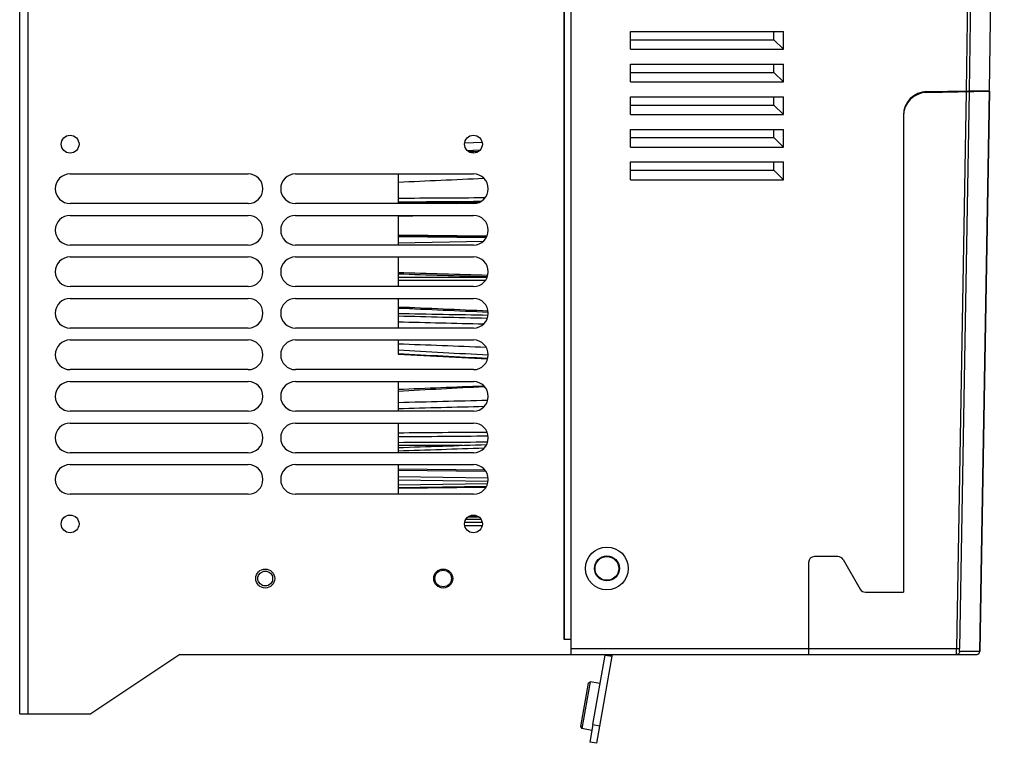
# Model space of a CAD drawing. Header units: millimetres. Extents: x 1117 to 38156, y -1945 to 7303.
# Tile 86 of 256: x 3642 to 3808, y 657 to 779. Entities that reach past the tile are written whole.
import ezdxf

# ---------------------------------------------------------------- set-up
doc = ezdxf.new("R2010")
doc.units = ezdxf.units.MM

msp = doc.modelspace()

# ---------------------------------------------------------------- linework, layer by layer
at = {"linetype": 'Continuous'}
for p, q in [((3642.154, 662.296), (3642.154, 962.296)), ((3643.554, 962.296), (3643.554, 662.296)), ((3735.154, 672.296), (3735.154, 947.753)), ((3805.65, 767.357), (3808.149, 947.292)), ((3805.655, 767.357), (3808.154, 947.296)), ((3733.954, 944.796), (3733.954, 674.796)), ((3733.954, 674.796), (3733.954, 944.796)), ((3804.198, 945.812), (3801.719, 767.288)), ((3804.693, 945.805), (3802.214, 767.297)), ((3745.154, 774.296), (3745.154, 777.296)), ((3745.154, 777.296), (3770.906, 777.296)), ((3769.306, 775.896), (3769.306, 777.296)), ((3770.906, 774.296), (3770.906, 777.296)), ((3745.154, 775.896), (3769.306, 775.896)), ((3769.306, 775.896), (3770.906, 774.296)), ((3745.154, 774.296), (3770.906, 774.296)), ((3745.154, 768.796), (3745.154, 771.796)), ((3745.154, 771.796), (3770.906, 771.796)), ((3745.154, 770.396), (3769.306, 770.396)), ((3769.306, 770.396), (3769.306, 771.796)), ((3769.306, 770.396), (3770.906, 768.796)), ((3770.906, 768.796), (3770.906, 771.796)), ((3745.154, 768.796), (3770.906, 768.796)), ((3795.084, 767.172), (3805.655, 767.357)), ((3795.084, 767.025), (3805.656, 767.209)), ((3797.689, 767.218), (3797.689, 767.07)), ((3799.654, 767.252), (3799.654, 767.104)), ((3801.719, 767.14), (3800.081, 673.296)), ((3802.215, 767.149), (3800.576, 673.287)), ((3804.003, 672.787), (3805.651, 767.209)), ((3805.656, 767.209), (3804.008, 672.787)), ((3745.154, 763.296), (3745.154, 766.296)), ((3745.154, 766.296), (3770.906, 766.296)), ((3769.306, 764.896), (3769.306, 766.296)), ((3770.906, 763.296), (3770.906, 766.296)), ((3745.154, 764.896), (3769.306, 764.896)), ((3769.306, 764.896), (3770.906, 763.296)), ((3745.154, 763.296), (3770.906, 763.296)), ((3791.154, 763.173), (3791.154, 682.796)), ((3745.154, 757.796), (3745.154, 760.796)), ((3745.154, 760.796), (3770.906, 760.796)), ((3769.306, 759.396), (3769.306, 760.796)), ((3770.906, 757.796), (3770.906, 760.796)), ((3745.154, 759.396), (3769.306, 759.396)), ((3769.306, 759.396), (3770.906, 757.796)), ((3720.101, 758.563), (3717.184, 758.446)), ((3717.576, 757.258), (3718.634, 757.3)), ((3718.637, 757.223), (3717.672, 757.184)), ((3717.888, 757.038), (3718.639, 757.078)), ((3718.634, 757.3), (3719.79, 757.347)), ((3718.634, 757.3), (3719.79, 757.347)), ((3719.736, 757.266), (3718.637, 757.223)), ((3719.736, 757.266), (3718.637, 757.223)), ((3718.639, 757.078), (3719.552, 757.126)), ((3718.639, 757.078), (3719.552, 757.126)), ((3745.154, 757.796), (3770.906, 757.796)), ((3745.154, 752.296), (3745.154, 755.296)), ((3745.154, 755.296), (3770.906, 755.296)), ((3745.154, 753.896), (3769.306, 753.896)), ((3769.306, 753.896), (3769.306, 755.296)), ((3769.306, 753.896), (3770.906, 752.296)), ((3770.906, 752.296), (3770.906, 755.296)), ((3650.654, 753.296), (3680.654, 753.296)), ((3688.654, 753.296), (3718.654, 753.296)), ((3705.954, 753.296), (3705.954, 748.296)), ((3745.154, 752.296), (3770.906, 752.296)), ((3718.652, 748.666), (3719.903, 748.674)), ((3680.654, 748.296), (3650.654, 748.296)), ((3718.654, 748.296), (3688.654, 748.296)), ((3715.786, 748.296), (3718.651, 748.396)), ((3718.651, 748.396), (3719.365, 748.422)), ((3719.617, 748.508), (3718.653, 748.502)), ((3650.654, 746.296), (3680.654, 746.296)), ((3688.654, 746.296), (3718.654, 746.296)), ((3705.954, 746.296), (3705.954, 741.296)), ((3705.954, 746.143), (3710.934, 746.296)), ((3720.912, 742.803), (3705.954, 742.99)), ((3705.954, 742.868), (3720.867, 742.681)), ((3720.784, 742.502), (3705.954, 742.696)), ((3680.654, 741.296), (3650.654, 741.296)), ((3718.654, 741.296), (3688.654, 741.296)), ((3705.954, 741.688), (3720.324, 741.954)), ((3650.654, 739.296), (3680.654, 739.296)), ((3688.654, 739.296), (3718.654, 739.296)), ((3705.954, 739.296), (3705.954, 734.296)), ((3680.654, 734.296), (3650.654, 734.296)), ((3718.654, 734.296), (3688.654, 734.296)), ((3650.654, 732.296), (3680.654, 732.296)), ((3688.654, 732.296), (3718.654, 732.296)), ((3705.954, 732.296), (3705.954, 730.676)), ((3705.954, 730.613), (3705.954, 727.296)), ((3708.452, 730.565), (3705.954, 730.613)), ((3708.452, 730.565), (3705.954, 730.613)), ((3680.654, 727.296), (3650.654, 727.296)), ((3718.654, 727.296), (3688.654, 727.296)), ((3650.654, 725.296), (3680.654, 725.296)), ((3688.654, 725.296), (3718.654, 725.296)), ((3705.954, 725.296), (3705.954, 722.914)), ((3705.954, 722.914), (3721.03, 722.123)), ((3680.654, 720.296), (3650.654, 720.296)), ((3718.654, 720.296), (3688.654, 720.296)), ((3718.652, 720.343), (3719.036, 720.363)), ((3650.654, 718.296), (3680.654, 718.296)), ((3688.654, 718.296), (3718.654, 718.296)), ((3705.954, 718.296), (3705.954, 713.296)), ((3708.204, 718.296), (3705.954, 718.203)), ((3708.204, 718.296), (3705.954, 718.203)), ((3680.654, 713.296), (3650.654, 713.296)), ((3718.654, 713.296), (3688.654, 713.296)), ((3650.654, 711.296), (3680.654, 711.296)), ((3688.654, 711.296), (3718.654, 711.296)), ((3705.954, 711.296), (3705.954, 706.296)), ((3716.829, 707.536), (3705.954, 707.505)), ((3680.654, 706.296), (3650.654, 706.296)), ((3718.654, 706.296), (3688.654, 706.296)), ((3650.654, 704.296), (3680.654, 704.296)), ((3688.654, 704.296), (3718.654, 704.296)), ((3705.954, 704.296), (3705.954, 699.296)), ((3720.573, 703.339), (3705.954, 703.501)), ((3705.954, 703.342), (3720.706, 703.179)), ((3721.117, 702), (3705.954, 702.221)), ((3721.115, 701.452), (3705.954, 701.698)), ((3705.954, 700.863), (3721.024, 701.107)), ((3720.833, 700.588), (3705.954, 700.37)), ((3680.654, 699.296), (3650.654, 699.296)), ((3718.654, 699.296), (3688.654, 699.296)), ((3705.954, 700.299), (3720.795, 700.515)), ((3717.917, 695.573), (3719.463, 695.524)), ((3720.106, 694.538), (3717.205, 694.551)), ((3717.207, 694.03), (3720.099, 694.018)), ((3717.209, 694.572), (3720.101, 694.564)), ((3719.921, 695.047), (3717.391, 695.054)), ((3718.642, 695.419), (3717.733, 695.449)), ((3719.669, 695.385), (3718.642, 695.419)), ((3775.154, 687.796), (3775.154, 672.296)), ((3780.113, 688.796), (3776.154, 688.796)), ((3780.979, 688.296), (3783.865, 683.296)), ((3784.731, 682.796), (3791.154, 682.796)), ((3735.154, 674.796), (3733.954, 674.796)), ((3735.154, 673.296), (3800.081, 673.296)), ((3800.081, 673.296), (3800.576, 673.287)), ((3804.003, 672.787), (3800.638, 672.787)), ((3804.003, 672.787), (3804.008, 672.787)), ((3669.154, 672.296), (3654.154, 662.296)), ((3669.154, 672.296), (3803.508, 672.296)), ((3738.789, 660.486), (3740.852, 672.201)), ((3739.449, 657.324), (3742.036, 671.99)), ((3740.852, 672.201), (3740.852, 672.296)), ((3740.852, 672.201), (3742.054, 672.203)), ((3740.852, 672.201), (3742.036, 671.99)), ((3742.054, 672.203), (3742.054, 672.296)), ((3737.982, 667.432), (3736.697, 660.144)), ((3738.33, 667.675), (3736.941, 659.797)), ((3737.982, 667.432), (3738.33, 667.675)), ((3740.003, 667.38), (3738.33, 667.675)), ((3642.154, 662.296), (3654.154, 662.296)), ((3736.697, 660.144), (3736.941, 659.797)), ((3738.615, 659.502), (3736.941, 659.797)), ((3738.789, 660.486), (3738.268, 657.532)), ((3738.789, 660.486), (3739.97, 660.278)), ((3739.449, 657.324), (3738.268, 657.532))]:
    msp.add_line(p, q, dxfattribs=at)
for centre, radius in [((3650.654, 758.296), 1.5), ((3718.654, 758.296), 1.5), ((3650.654, 694.296), 1.5), ((3718.654, 694.296), 1.5), ((3741.154, 686.796), 3.6), ((3741.154, 686.796), 2.1), ((3741.154, 686.796), 2), ((3683.554, 685.096), 1.6), ((3683.554, 685.096), 1.25), ((3713.554, 685.096), 1.6), ((3713.554, 685.096), 1.4)]:
    msp.add_circle(centre, radius, dxfattribs=at)
for centre, radius, start, end in [((3795.154, 763.173), 4, 91, 180), ((3795.154, 763.025), 4, 91, 180), ((3650.654, 750.796), 2.5, 90, 270), ((3680.654, 750.796), 2.5, 270, 90), ((3688.654, 750.796), 2.5, 90, 270), ((3718.654, 750.796), 2.5, 270, 90), ((3650.654, 743.796), 2.5, 90, 270), ((3680.654, 743.796), 2.5, 270, 90), ((3688.654, 743.796), 2.5, 90, 270), ((3718.654, 743.796), 2.5, 270, 90), ((3650.654, 736.796), 2.5, 90, 270), ((3680.654, 736.796), 2.5, 270, 90), ((3688.654, 736.796), 2.5, 90, 270), ((3718.654, 736.796), 2.5, 270, 90), ((3650.654, 729.796), 2.5, 90, 270), ((3680.654, 729.796), 2.5, 270, 90), ((3688.654, 729.796), 2.5, 90, 270), ((3718.654, 729.796), 2.5, 270, 90), ((3650.654, 722.796), 2.5, 90, 270), ((3680.654, 722.796), 2.5, 270, 90), ((3688.654, 722.796), 2.5, 90, 270), ((3718.654, 722.796), 2.5, 270, 90), ((3650.654, 715.796), 2.5, 90, 270), ((3680.654, 715.796), 2.5, 270, 90), ((3688.654, 715.796), 2.5, 90, 270), ((3718.654, 715.796), 2.5, 270, 90), ((3650.654, 708.796), 2.5, 90, 270), ((3680.654, 708.796), 2.5, 270, 90), ((3688.654, 708.796), 2.5, 90, 270), ((3718.654, 708.796), 2.5, 270, 90), ((3650.654, 701.796), 2.5, 90, 270), ((3680.654, 701.796), 2.5, 270, 90), ((3688.654, 701.796), 2.5, 90, 270), ((3718.654, 701.796), 2.5, 270, 90), ((3776.154, 687.796), 1, 90, 180), ((3780.113, 687.796), 1, 30, 90), ((3784.731, 683.796), 1, 210, 270), ((3803.508, 672.796), 0.5, 270, 359), ((3740.829, 672.203), 1.225, 350, 0)]:
    msp.add_arc(centre, radius, start, end, dxfattribs=at)
for points in [[(3705.954, 751.915), (3710.767, 752.13), (3715.58, 752.343), (3720.392, 752.557)], [(3720.567, 749.244), (3715.696, 749.213), (3710.825, 749.181), (3705.954, 749.148)], [(3705.954, 748.582), (3710.187, 748.61), (3714.419, 748.638), (3718.652, 748.666)], [(3718.653, 748.502), (3714.42, 748.477), (3710.187, 748.451), (3705.954, 748.426)], [(3721.048, 736.173), (3716.017, 736.324), (3710.986, 736.476), (3705.954, 736.628)], [(3705.954, 736.448), (3710.963, 736.295), (3715.972, 736.141), (3720.98, 735.988)], [(3720.911, 735.8), (3715.926, 735.802), (3710.94, 735.803), (3705.954, 735.805)], [(3705.954, 735.378), (3710.862, 735.377), (3715.769, 735.375), (3720.676, 735.374)], [(3721.118, 730.159), (3716.063, 730.382), (3711.009, 730.605), (3705.954, 730.828)], [(3705.954, 730.676), (3711.008, 730.451), (3716.063, 730.226), (3721.117, 730.002)], [(3705.954, 729.783), (3711.008, 729.686), (3716.061, 729.589), (3721.115, 729.493)], [(3720.959, 728.93), (3715.957, 729.052), (3710.956, 729.174), (3705.954, 729.296)], [(3705.954, 728.363), (3710.76, 728.246), (3715.566, 728.129), (3720.372, 728.012)], [(3705.954, 724.675), (3710.897, 724.478), (3715.841, 724.281), (3720.784, 724.085)], [(3721.116, 722.73), (3716.062, 723.007), (3711.008, 723.285), (3705.954, 723.564)], [(3705.954, 722.992), (3710.992, 722.737), (3716.031, 722.483), (3721.069, 722.229)], [(3705.954, 716.984), (3710.761, 717.182), (3715.568, 717.381), (3720.375, 717.578)], [(3705.954, 716.693), (3710.792, 716.952), (3715.629, 717.21), (3720.467, 717.467)], [(3721.026, 715.111), (3716.002, 714.98), (3710.978, 714.848), (3705.954, 714.716)], [(3705.954, 713.748), (3710.793, 713.875), (3715.632, 714.002), (3720.47, 714.129)], [(3720.934, 709.731), (3715.941, 709.691), (3710.948, 709.65), (3705.954, 709.61)], [(3705.954, 709.01), (3711.009, 709.051), (3716.063, 709.092), (3721.118, 709.133)], [(3721.006, 708.057), (3715.989, 708.035), (3710.971, 708.013), (3705.954, 707.99)], [(3705.954, 707.174), (3710.924, 707.339), (3715.894, 707.505), (3720.863, 707.67)], [(3705.954, 706.636), (3710.784, 706.791), (3715.615, 706.945), (3720.445, 707.099)]]:
    msp.add_open_spline(points, degree=3, dxfattribs=at)
for points, knots in [([(3800.143, 672.296), (3800.14, 672.296), (3800.133, 672.303), (3800.124, 672.328), (3800.114, 672.383), (3800.104, 672.474), (3800.095, 672.597), (3800.088, 672.747), (3800.081, 672.983), (3800.08, 673.168), (3800.081, 673.296)], [0, 0, 0, 0, 0.0082711, 0.0239948, 0.0816931, 0.173897, 0.2975992, 0.4480921, 0.6197746, 1, 1, 1, 1]), ([(3800.638, 672.787), (3800.637, 672.725), (3800.61, 672.596), (3800.5, 672.43), (3800.333, 672.32), (3800.204, 672.296), (3800.143, 672.296)], [0, 0, 0, 0, 0.2414138, 0.5015737, 0.7607436, 1, 1, 1, 1]), ([(3800.638, 672.787), (3800.632, 672.787), (3800.619, 672.801), (3800.603, 672.849), (3800.586, 672.951), (3800.577, 673.105), (3800.575, 673.223), (3800.576, 673.287)], [0, 0, 0, 0, 0.032545, 0.0935403, 0.3075505, 0.6256665, 1, 1, 1, 1]), ([(3803.508, 672.296), (3803.572, 672.296), (3803.701, 672.321), (3803.864, 672.43), (3803.975, 672.593), (3804.002, 672.723), (3804.003, 672.787)], [0, 0, 0, 0, 0.2488896, 0.4984255, 0.7488805, 1, 1, 1, 1])]:
    msp.add_open_spline(points, degree=3, knots=knots, dxfattribs=at)

doc.saveas('drawing.dxf')
